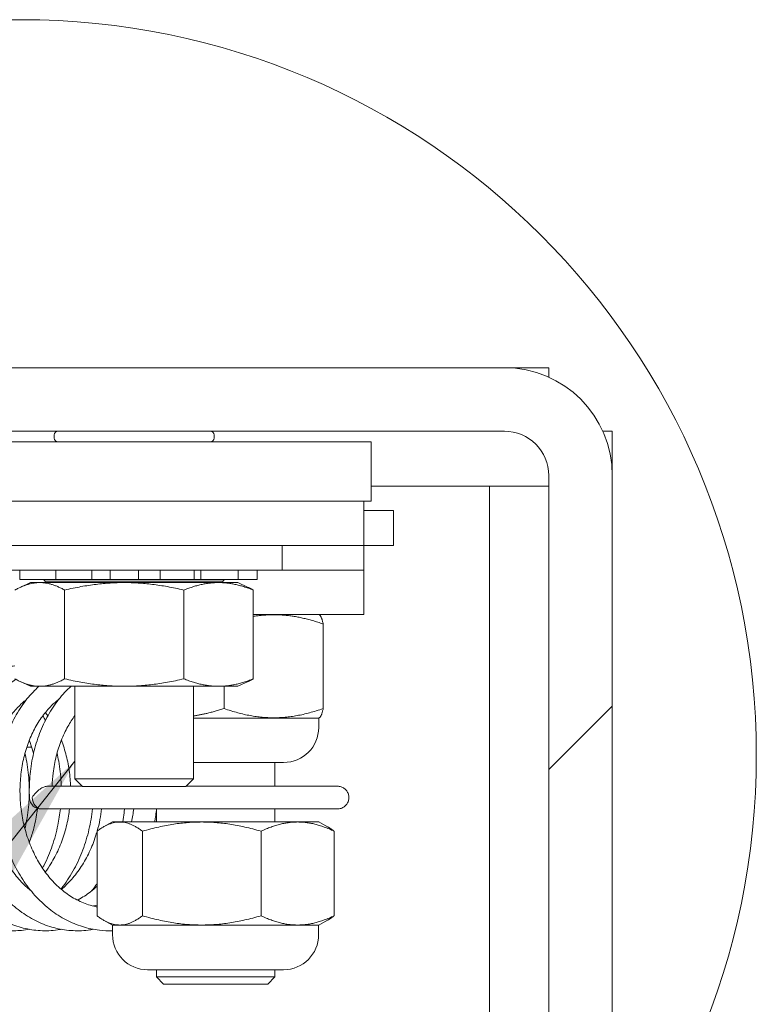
# Model space of a CAD drawing. Header units: inches. Extents: x 15 to 411, y 12 to 253.
# Tile 63 of 88: x 393 to 406, y 66 to 84. Entities that reach past the tile are written whole.
import ezdxf

# ---------------------------------------------------------------- set-up
doc = ezdxf.new("R2010")
doc.units = ezdxf.units.IN
doc.header["$LTSCALE"] = 25
doc.header["$MEASUREMENT"] = 0
doc.layers.get('0').update_dxf_attribs({"lineweight": 0})
for name, color, linetype, lineweight in [('Detail Boundary (ANSI)', 7, 'Continuous', 5), ('Hatch (ANSI)', 7, 'Continuous', 5), ('Symbol (ANSI)', 7, 'Continuous', 5), ('Visible (ANSI)', 7, 'Continuous', 5)]:
    doc.layers.add(name, color=color, linetype=linetype, lineweight=lineweight)
doc.styles.add('ROMANS', font='tahoma.ttf')
doc.dimstyles.new('Default (ANSI)$7', dxfattribs={"dimscale": 25, "dimtxt": 0.07, "dimasz": 0.098425, "dimexe": 0.125, "dimexo": 0.0625, "dimgap": 0.031496, "dimtad": 0, "dimtih": 1, "dimtoh": 1, "dimrnd": 1e-08, "dimzin": 0, "dimdsep": 46, "dimtxsty": 'ROMANS', "dimblk": 'Filled-1', "dimcen": 0.09, "dimdle": 0.393701, "dimclrd": 256, "dimclre": 256, "dimclrt": 256, "dimadec": 0, "dimazin": 0, "dimtfac": 0.928571, "dimtofl": 0, "dimtmove": 0, "dimatfit": 3, "dimfxl": 0, "dimtolj": 1, "dimtzin": 0, "dimlwd": -1, "dimlwe": -1, "dimarcsym": 0})

# ---------------------------------------------------------------- blocks, each defined once
blk = doc.blocks.new('2dTransSymbol1')
at = {"layer": 'Detail Boundary (ANSI)'}
blk.add_circle((15.71051, 2.83423), 0.51744, dxfattribs=at)
blk = doc.blocks.new('Filled-1')
at = {"color": 0}
for p, q in [((0, 0), (-1, 0.1786)), ((-1, 0.1786), (-1, -0.1786)), ((-1, 0), (0, 0)), ((-1, -0.1786), (0, 0))]:
    blk.add_line(p, q, dxfattribs=at)
at = {"color": 0, "flags": 128}
blk.add_lwpolyline([(-1, -0.1786), (0, 0)], dxfattribs=at)
at = {"color": 0}
blk.add_solid([(-1, -0.1786), (0, 0), (-1, 0.1786), (-1, -0.1786)], dxfattribs=at)

msp = doc.modelspace()

# ---------------------------------------------------------------- hatches: boundary and pattern name
at = {"layer": 'Hatch (ANSI)'}
h = msp.add_hatch(dxfattribs=at)
h.set_pattern_fill('ANSI31', color=256, scale=208.33, style=0)
edge = h.paths.add_edge_path()
edge.add_ellipse((392.76283, 70.85582), major_axis=(-11.61393, 5.6971), ratio=1, start_angle=354.345118, end_angle=360)
edge.add_line((381.14891, 76.55292), (401.26835, 76.55292))
edge.add_ellipse((401.26835, 75.77167), major_axis=(0, 0.78125), ratio=1, start_angle=270, end_angle=360, ccw=False)
edge.add_line((402.0496, 75.77167), (402.0496, 61.85047))
edge.add_ellipse((392.76283, 70.85582), major_axis=(10.40343, -7.68823), ratio=1, start_angle=352.346148, end_angle=360)
edge.add_line((403.16626, 63.16758), (403.16626, 75.77167))
edge.add_ellipse((401.26835, 75.77167), major_axis=(1.89792, 0), ratio=1, start_angle=0, end_angle=90)
edge.add_line((401.26835, 77.66958), (381.7668, 77.66958))

# ---------------------------------------------------------------- linework, layer by layer
at = {"layer": 'Visible (ANSI)'}
for p, q in [((401.26835, 77.66958), (381.7668, 77.66958)), ((401.26835, 77.66958), (402.0496, 77.66958)), ((402.0496, 77.66958), (402.0496, 77.50133)), ((381.14891, 76.55292), (401.26835, 76.55292)), ((393.35376, 76.43208), (393.35376, 76.48625)), ((396.1621, 76.43208), (396.1621, 76.48625)), ((402.99801, 76.55292), (403.16626, 76.55292)), ((403.16626, 76.55292), (403.16626, 75.77167)), ((398.9246, 76.36542), (384.34126, 76.36542)), ((398.9246, 76.36542), (398.9246, 75.32375)), ((402.0496, 75.77167), (402.0496, 61.85047)), ((403.16626, 63.16758), (403.16626, 75.77167)), ((398.9246, 75.58625), (400.74751, 75.58625)), ((400.74751, 75.58625), (401.00793, 75.58625)), ((401.00793, 60.88793), (401.00793, 75.58625)), ((402.0496, 75.58625), (401.00793, 75.58625)), ((384.34126, 75.32375), (398.9246, 75.32375)), ((398.79543, 75.32375), (385.12335, 75.32375)), ((398.79543, 75.32375), (398.79543, 74.5425)), ((398.79543, 75.15917), (399.31626, 75.15917)), ((399.31626, 75.15917), (399.31626, 74.5425)), ((385.12335, 74.5425), (398.79543, 74.5425)), ((397.3621, 74.5425), (397.3621, 74.10917)), ((398.79543, 74.5425), (399.31626, 74.5425)), ((398.79543, 74.5425), (398.79543, 74.10917)), ((397.3621, 74.10917), (392.15376, 74.10917)), ((392.74545, 74.10917), (392.74545, 73.9425)), ((393.37904, 74.10917), (393.37904, 73.9425)), ((394.015, 74.10917), (394.015, 73.9425)), ((394.33744, 74.10917), (394.33744, 73.9425)), ((394.83269, 74.10917), (394.83269, 73.9425)), ((395.21328, 73.9425), (395.21328, 74.10917)), ((395.81093, 74.10917), (395.81093, 73.9425)), ((395.92809, 73.9425), (395.92809, 74.10917)), ((396.58917, 74.10917), (396.58917, 73.9425)), ((396.92138, 74.10917), (396.92138, 73.9425)), ((397.3621, 74.10917), (398.79543, 74.10917)), ((398.79543, 74.10917), (398.79543, 73.32792)), ((392.74517, 73.9425), (392.74545, 73.9425)), ((392.76046, 73.9425), (392.74545, 73.9425)), ((392.93501, 73.88917), (392.75408, 73.8048)), ((392.76046, 73.9425), (392.81231, 73.9425)), ((393.03308, 73.9425), (392.81231, 73.9425)), ((396.58085, 73.88917), (392.93501, 73.88917)), ((393.03308, 73.9425), (393.37904, 73.9425)), ((393.19551, 73.91133), (393.16663, 73.9425)), ((396.32035, 73.91133), (393.19551, 73.91133)), ((393.19551, 73.88917), (393.19551, 73.91133)), ((393.44893, 73.9425), (393.37904, 73.9425)), ((393.44893, 73.9425), (393.5507, 73.9425)), ((393.78317, 73.9425), (393.5507, 73.9425)), ((393.78317, 73.9425), (394.015, 73.9425)), ((394.33744, 73.9425), (394.015, 73.9425)), ((394.48814, 73.9425), (394.33744, 73.9425)), ((394.48814, 73.9425), (394.61257, 73.9425)), ((394.79443, 73.9425), (394.61257, 73.9425)), ((394.79443, 73.9425), (394.83269, 73.9425)), ((395.21328, 73.9425), (394.83269, 73.9425)), ((395.21328, 73.9425), (395.37886, 73.9425)), ((395.59964, 73.9425), (395.37886, 73.9425)), ((395.59964, 73.9425), (395.71339, 73.9425)), ((395.81093, 73.9425), (395.71339, 73.9425)), ((395.92809, 73.9425), (395.81093, 73.9425)), ((395.92809, 73.9425), (396.25314, 73.9425)), ((396.48561, 73.9425), (396.25314, 73.9425)), ((396.32035, 73.91133), (396.34923, 73.9425)), ((396.32035, 73.88917), (396.32035, 73.91133)), ((396.48561, 73.9425), (396.55819, 73.9425)), ((396.58917, 73.9425), (396.55819, 73.9425)), ((396.58085, 73.88917), (396.76178, 73.8048)), ((396.58917, 73.9425), (396.72678, 73.9425)), ((396.90864, 73.9425), (396.72678, 73.9425)), ((396.90864, 73.9425), (396.92062, 73.9425)), ((396.92138, 73.9425), (396.92062, 73.9425)), ((393.53535, 73.75741), (393.53535, 72.19592)), ((395.63113, 73.75741), (395.63113, 72.19592)), ((396.85371, 73.75741), (396.85371, 72.19592)), ((398.79543, 73.32792), (396.85371, 73.32792)), ((398.00497, 73.32792), (398.0187, 73.31999)), ((398.08363, 73.1599), (398.08363, 71.67307)), ((392.93501, 72.06417), (392.75408, 72.14854)), ((396.58085, 72.06417), (392.93501, 72.06417)), ((393.71626, 70.43375), (393.71626, 72.06417)), ((395.7996, 70.43375), (395.7996, 72.06417)), ((396.33921, 72.06417), (396.33921, 71.67296)), ((396.58085, 72.06417), (396.76178, 72.14854)), ((395.7996, 71.505), (398.0049, 71.505)), ((398.00311, 71.34042), (398.00311, 71.505)), ((398.0049, 71.505), (398.0187, 71.51297)), ((392.94126, 70.9925), (392.8696, 70.9925)), ((392.94126, 70.9925), (392.95354, 71.00478)), ((397.38644, 70.72375), (395.7996, 70.72375)), ((397.23293, 70.72375), (397.23293, 70.30667)), ((393.71626, 70.43375), (395.7996, 70.43375)), ((393.8471, 70.30292), (393.71626, 70.43375)), ((395.66876, 70.30292), (395.7996, 70.43375)), ((393.2385, 70.30667), (393.84334, 70.30667)), ((395.66876, 70.30292), (393.8471, 70.30292)), ((395.67251, 70.30667), (398.33436, 70.30667)), ((393.12518, 69.9075), (394.56049, 69.9075)), ((398.33436, 69.9075), (394.56049, 69.9075)), ((395.1496, 69.9075), (395.1496, 69.68208)), ((397.23293, 69.9075), (397.23293, 69.68208)), ((394.3769, 69.68208), (394.22029, 69.59166)), ((398.00432, 69.68208), (394.3769, 69.68208)), ((398.00432, 69.68208), (398.16093, 69.59166)), ((394.10479, 69.51406), (394.10479, 68.02723)), ((394.90335, 69.51406), (394.90335, 68.02723)), ((396.98931, 69.51417), (396.98931, 68.02712)), ((398.27643, 69.51406), (398.27643, 68.02723)), ((394.37698, 67.85917), (394.22029, 67.94963)), ((398.00424, 67.85917), (398.16093, 67.94963)), ((394.37698, 67.85917), (398.00424, 67.85917)), ((394.3775, 67.69458), (394.3775, 67.85917)), ((398.0025, 67.69458), (398.0025, 67.85917)), ((397.38584, 67.07792), (394.99417, 67.07792)), ((395.1496, 67.07792), (395.1496, 66.95083)), ((397.23293, 67.07792), (397.23293, 66.95083)), ((395.1496, 66.95083), (397.23293, 66.95083)), ((395.2746, 66.82583), (395.1496, 66.95083)), ((397.10793, 66.82583), (397.23293, 66.95083)), ((397.10793, 66.82583), (395.2746, 66.82583))]:
    msp.add_line(p, q, dxfattribs=at)
for centre, radius, start, end in [((401.26835, 75.77167), 1.89792, 0, 90), ((393.42043, 76.48625), 0.06667, 90, 180), ((393.42043, 76.43208), 0.06667, 180, 270), ((396.09543, 76.48625), 0.06667, 0, 90), ((396.09543, 76.43208), 0.06667, 270, 0), ((401.26835, 75.77167), 0.78125, 0, 90), ((397.38644, 71.34042), 0.61667, 270, 0), ((393.11682, 70.10708), 0.2, 182.398137, 273.689627), ((394.99417, 67.69458), 0.61667, 180, 270), ((397.38584, 67.69458), 0.61667, 270, 0)]:
    msp.add_arc(centre, radius, start, end, dxfattribs=at)
msp.add_ellipse((393.11682, 70.10708), major_axis=(0.01976, -0.19902), ratio=0.75882986, start_param=4.63718499, end_param=6.20798132, dxfattribs=at)
for points, weights in [([(392.66215, 73.75741), (393.09875, 74.00286), (393.53535, 73.75741)], [1, 1.15470053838, 1]), ([(393.53535, 73.75741), (394.58324, 74.00286), (395.63113, 73.75741)], [1, 1.15470053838, 1]), ([(395.63113, 73.75741), (396.24242, 74.00286), (396.85371, 73.75741)], [1, 1.15470053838, 1]), ([(396.85371, 73.75741), (396.80661, 73.78389), (396.76178, 73.8048)], [1, 1.01466635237, 1.02655182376]), ([(398.08363, 73.1599), (397.43284, 73.38665), (396.85371, 73.29371)], [1.00016403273, 1.11129842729, 1.06289167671]), ([(398.0187, 73.31999), (398.04888, 73.30257), (398.08363, 73.1599)], [1.07614056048, 1.06731758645, 1.00016401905]), ([(393.53535, 72.19592), (393.09875, 71.95048), (392.66215, 72.19592)], [1, 1.15470053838, 1]), ([(395.63113, 72.19592), (394.58324, 71.95048), (393.53535, 72.19592)], [1, 1.15470053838, 1]), ([(396.85371, 72.19592), (396.24242, 71.95048), (395.63113, 72.19592)], [1, 1.15470053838, 1]), ([(396.76178, 72.14854), (396.80661, 72.16944), (396.85371, 72.19592)], [1.02655182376, 1.01466635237, 1]), ([(395.7996, 71.54205), (396.05404, 71.58139), (396.33921, 71.67296)], [1.06147642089, 1.04228545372, 1.000192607]), ([(396.33921, 71.67296), (397.21138, 71.36915), (398.08363, 71.67307)], [1.000192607, 1.15494702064, 1.00014444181]), ([(398.08363, 71.67307), (398.04888, 71.53039), (398.0187, 71.51297)], [1.00014442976, 1.06729668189, 1.07611948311]), ([(394.90335, 69.51406), (394.50407, 69.81769), (394.10479, 69.51406)], [1.00016401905, 1.15478620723, 1.00016399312]), ([(396.98931, 69.51417), (395.94638, 69.81798), (394.90335, 69.51406)], [1.00021219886, 1.15496964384, 1.00016403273]), ([(398.27643, 69.51406), (397.63284, 69.81798), (396.98931, 69.51417)], [1.00016403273, 1.15496964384, 1.00021219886]), ([(398.16093, 69.59166), (398.21677, 69.55942), (398.27643, 69.51406)], [1.03560433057, 1.02057980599, 1.00016401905]), ([(394.10479, 68.02723), (394.50407, 67.72361), (394.90335, 68.02723)], [1.00014440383, 1.1547635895, 1.00014442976]), ([(394.90335, 68.02723), (395.94638, 67.72332), (396.98931, 68.02712)], [1.00014444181, 1.15494702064, 1.000192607]), ([(396.98931, 68.02712), (397.63284, 67.72332), (398.27643, 68.02723)], [1.000192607, 1.15494702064, 1.00014444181]), ([(398.27643, 68.02723), (398.21677, 67.98187), (398.16093, 67.94963)], [1.00014442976, 1.02055981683, 1.03558404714])]:
    msp.add_rational_spline(points, weights, degree=2, dxfattribs=at)
for points, knots in [([(392.91361, 67.78864), (392.82462, 67.77259), (392.73459, 67.76413), (392.54385, 67.76256), (392.44314, 67.77139), (392.24392, 67.80808), (392.14544, 67.83602), (391.95253, 67.91043), (391.85817, 67.95711), (391.67559, 68.06828), (391.5875, 68.13303), (391.41977, 68.27904), (391.34029, 68.36055), (391.19206, 68.53813), (391.12345, 68.63437), (390.99892, 68.83888), (390.9431, 68.94723), (390.84561, 69.17304), (390.80401, 69.29053), (390.73594, 69.53149), (390.7095, 69.65497), (390.6723, 69.90473), (390.66154, 70.031), (390.65586, 70.28315), (390.66092, 70.40902), (390.68668, 70.65721), (390.70737, 70.77952), (390.76383, 71.01746), (390.79959, 71.13311), (390.88531, 71.35467), (390.93524, 71.46061), (391.04799, 71.65979), (391.11075, 71.7531), (391.24734, 71.92421), (391.32105, 72.00216), (391.47711, 72.14018), (391.5593, 72.20051), (391.7294, 72.30171), (391.81715, 72.34299), (391.9955, 72.40559), (392.08597, 72.42736), (392.26738, 72.45138), (392.35828, 72.45394), (392.51001, 72.44241), (392.57113, 72.4334), (392.63155, 72.42017)], [23.41812477, 23.41812477, 23.41812477, 23.41812477, 23.55536294, 23.55536294, 23.70871935, 23.70871935, 23.86275287, 23.86275287, 24.01868971, 24.01868971, 24.17711493, 24.17711493, 24.33791549, 24.33791549, 24.50053099, 24.50053099, 24.66430024, 24.66430024, 24.82869194, 24.82869194, 24.99337049, 24.99337049, 25.15816226, 25.15816226, 25.32299007, 25.32299007, 25.48780419, 25.48780419, 25.6525084, 25.6525084, 25.81686808, 25.81686808, 25.9803969, 25.9803969, 26.14226804, 26.14226804, 26.30139742, 26.30139742, 26.45688494, 26.45688494, 26.6087073, 26.6087073, 26.7580919, 26.7580919, 26.85953716, 26.85953716, 26.85953716, 26.85953716]), ([(393.47772, 67.78865), (393.4675, 67.7868), (393.45727, 67.78506), (393.347, 67.76737), (393.2458, 67.7609), (393.0442, 67.76739), (392.94381, 67.78028), (392.74561, 67.82498), (392.64784, 67.85692), (392.45676, 67.93919), (392.36353, 67.98976), (392.1837, 68.10849), (392.09723, 68.1769), (391.93324, 68.32991), (391.85587, 68.41471), (391.71232, 68.59841), (391.64626, 68.69744), (391.5272, 68.90693), (391.47427, 69.01747), (391.38283, 69.247), (391.34437, 69.36602), (391.28272, 69.60937), (391.25956, 69.73371), (391.22898, 69.9845), (391.22157, 70.11096), (391.22255, 70.3628), (391.23094, 70.48818), (391.26327, 70.73472), (391.28719, 70.85588), (391.34997, 71.09087), (391.38881, 71.20472), (391.48046, 71.42205), (391.53322, 71.52556), (391.65131, 71.71928), (391.71656, 71.80956), (391.85766, 71.97407), (391.93338, 72.04847), (392.09289, 72.17896), (392.1765, 72.23536), (392.34882, 72.3285), (392.43737, 72.36566), (392.57232, 72.40659), (392.61706, 72.41772), (392.66215, 72.42649)], [17.13493534, 17.13493534, 17.13493534, 17.13493534, 17.15069282, 17.15069282, 17.3045683, 17.3045683, 17.45794494, 17.45794494, 17.61229577, 17.61229577, 17.76873423, 17.76873423, 17.92769056, 17.92769056, 18.0889292, 18.0889292, 18.25184122, 18.25184122, 18.41577959, 18.41577959, 18.58025346, 18.58025346, 18.74496609, 18.74496609, 18.90976994, 18.90976994, 19.07459937, 19.07459937, 19.23940141, 19.23940141, 19.40405908, 19.40405908, 19.5682945, 19.5682945, 19.73155405, 19.73155405, 19.89293989, 19.89293989, 20.05135646, 20.05135646, 20.20603128, 20.20603128, 20.2814427, 20.2814427, 20.2814427, 20.2814427]), ([(394.04181, 67.78865), (394.01046, 67.78299), (393.97899, 67.77827), (393.84711, 67.76253), (393.74593, 67.76018), (393.54474, 67.77478), (393.44475, 67.79172), (393.24774, 67.84442), (393.15075, 67.88033), (392.96168, 67.97041), (392.86969, 68.02484), (392.69281, 68.15102), (392.60807, 68.22305), (392.44802, 68.38288), (392.37286, 68.47089), (392.23417, 68.66047), (392.17075, 68.76217), (392.05729, 68.9764), (392.00733, 69.08898), (391.92203, 69.32196), (391.88674, 69.44236), (391.83157, 69.68782), (391.81171, 69.81287), (391.78778, 70.06442), (391.78371, 70.19091), (391.79134, 70.44216), (391.80305, 70.56691), (391.8419, 70.81153), (391.86904, 70.9314), (391.93807, 71.16317), (391.97995, 71.27508), (392.0774, 71.48791), (392.13294, 71.58887), (392.25621, 71.77687), (392.32386, 71.864), (392.46927, 72.0217), (392.54689, 72.09245), (392.64444, 72.16609), (392.65999, 72.1774), (392.67569, 72.1884)], [10.85175581, 10.85175581, 10.85175581, 10.85175581, 10.90010348, 10.90010348, 11.05375084, 11.05375084, 11.20721532, 11.20721532, 11.3619343, 11.3619343, 11.51889346, 11.51889346, 11.67836923, 11.67836923, 11.84001753, 11.84001753, 12.00319654, 12.00319654, 12.16728207, 12.16728207, 12.33182509, 12.33182509, 12.49656546, 12.49656546, 12.6613787, 12.6613787, 12.82620767, 12.82620767, 12.99099274, 12.99099274, 13.15559194, 13.15559194, 13.31967875, 13.31967875, 13.48262861, 13.48262861, 13.64347841, 13.64347841, 13.67360563, 13.67360563, 13.67360563, 13.67360563]), ([(394.3775, 67.76425), (394.30023, 67.76163), (394.2228, 67.76468), (394.04552, 67.78473), (393.94601, 67.8057), (393.75035, 67.86636), (393.65424, 67.90623), (393.46738, 68.00407), (393.37672, 68.06231), (393.203, 68.19585), (393.12008, 68.27141), (392.96418, 68.43789), (392.89134, 68.529), (392.75768, 68.72425), (392.69698, 68.82849), (392.58925, 69.04718), (392.5423, 69.16168), (392.46322, 69.39782), (392.43114, 69.51947), (392.3825, 69.76675), (392.36596, 69.89237), (392.34869, 70.14438), (392.34796, 70.27077), (392.36224, 70.52114), (392.37724, 70.64512), (392.42257, 70.88754), (392.45289, 71.00599), (392.5281, 71.23426), (392.57296, 71.34411), (392.67612, 71.55218), (392.73436, 71.65045), (392.86265, 71.83249), (392.9326, 71.91637), (393.03254, 72.01709), (393.05777, 72.04108), (393.08354, 72.06417)], [4.6851449, 4.6851449, 4.6851449, 4.6851449, 4.80292505, 4.80292505, 4.95654332, 4.95654332, 5.11167535, 5.11167535, 5.26916715, 5.26916715, 5.42914576, 5.42914576, 5.59117392, 5.59117392, 5.75459157, 5.75459157, 5.91880424, 5.91880424, 6.08340502, 6.08340502, 6.24816785, 6.24816785, 6.41298817, 6.41298817, 6.57781428, 6.57781428, 6.74257644, 6.74257644, 6.90710305, 6.90710305, 7.07101366, 7.07101366, 7.23361023, 7.23361023, 7.28685317, 7.28685317, 7.28685317, 7.28685317]), ([(392.917, 70.09872), (392.91172, 70.22466), (392.91434, 70.35062), (392.93522, 70.59967), (392.95351, 70.72274), (393.00526, 70.96268), (393.03873, 71.07957), (393.12002, 71.30408), (393.16782, 71.41172), (393.27655, 71.61477), (393.33742, 71.71023), (393.47055, 71.88606), (393.54271, 71.96657), (393.62914, 72.04742), (393.63836, 72.05585), (393.64764, 72.06417)], [0, 0, 0, 0, 0.16459796, 0.16459796, 0.3294184, 0.3294184, 0.49415038, 0.49415038, 0.65858788, 0.65858788, 0.8222913, 0.8222913, 0.98448817, 0.98448817, 1.0036674, 1.0036674, 1.0036674, 1.0036674]), ([(392.94542, 68.46516), (392.92154, 68.48428), (392.89801, 68.50428), (392.8084, 68.58493), (392.74509, 68.65168), (392.6273, 68.79674), (392.57273, 68.87488), (392.47342, 69.04082), (392.42862, 69.12855), (392.34979, 69.31158), (392.31572, 69.40684), (392.25911, 69.60259), (392.23656, 69.70306), (392.20349, 69.90666), (392.19297, 70.00978), (392.18413, 70.21598), (392.18581, 70.31906), (392.20119, 70.52246), (392.21489, 70.62278), (392.25374, 70.81804), (392.27889, 70.91297), (392.33972, 71.09502), (392.37541, 71.18214), (392.45613, 71.34647), (392.50118, 71.42366), (392.59928, 71.56645), (392.65238, 71.63196), (392.75896, 71.7436), (392.81189, 71.79099), (392.86649, 71.83253)], [11.57143681, 11.57143681, 11.57143681, 11.57143681, 11.62682148, 11.62682148, 11.78581057, 11.78581057, 11.94288773, 11.94288773, 12.09892199, 12.09892199, 12.25446176, 12.25446176, 12.40980466, 12.40980466, 12.56508363, 12.56508363, 12.7203389, 12.7203389, 12.87557627, 12.87557627, 13.03082275, 13.03082275, 13.18619481, 13.18619481, 13.34199754, 13.34199754, 13.49887153, 13.49887153, 13.64040383, 13.64040383, 13.64040383, 13.64040383]), ([(394.10479, 68.18377), (394.09623, 68.18537), (394.08768, 68.18707), (393.99704, 68.20609), (393.9157, 68.23204), (393.7581, 68.3004), (393.68178, 68.34245), (393.53598, 68.44125), (393.4664, 68.49766), (393.33524, 68.62341), (393.27355, 68.69252), (393.1592, 68.84192), (393.10645, 68.92207), (393.01098, 69.09166), (392.9682, 69.18103), (392.89357, 69.36689), (392.86169, 69.46336), (392.80958, 69.66103), (392.78934, 69.76223), (392.76096, 69.96675), (392.75281, 70.07008), (392.74871, 70.27616), (392.75276, 70.37891), (392.7728, 70.58114), (392.78878, 70.68061), (392.83205, 70.87368), (392.85933, 70.96727), (392.92422, 71.14621), (392.96183, 71.23155), (393.04614, 71.39196), (393.09287, 71.46699), (393.19405, 71.60521), (393.24855, 71.66828), (393.34615, 71.76394), (393.38786, 71.80002), (393.43059, 71.83252)], [4.86170693, 4.86170693, 4.86170693, 4.86170693, 4.87929879, 4.87929879, 5.0482736, 5.0482736, 5.21346033, 5.21346033, 5.37480716, 5.37480716, 5.53334044, 5.53334044, 5.69015681, 5.69015681, 5.84606083, 5.84606083, 6.0015452, 6.0015452, 6.15686903, 6.15686903, 6.31214207, 6.31214207, 6.46739355, 6.46739355, 6.62262887, 6.62262887, 6.77788644, 6.77788644, 6.9333104, 6.9333104, 7.08925798, 7.08925798, 7.24645654, 7.24645654, 7.35721095, 7.35721095, 7.35721095, 7.35721095]), ([(393.31562, 70.30667), (393.31807, 70.38479), (393.32402, 70.46241), (393.34574, 70.63934), (393.36399, 70.73787), (393.41161, 70.92856), (393.44099, 71.02072), (393.50985, 71.19637), (393.54934, 71.27985), (393.63113, 71.42549), (393.67235, 71.48901), (393.71626, 71.54787)], [0.096165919, 0.096165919, 0.096165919, 0.096165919, 0.214447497, 0.214447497, 0.369682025, 0.369682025, 0.524955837, 0.524955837, 0.680444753, 0.680444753, 0.815218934, 0.815218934, 0.815218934, 0.815218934]), ([(392.9136, 71.11435), (392.92376, 71.08867), (392.93348, 71.06261), (392.95983, 70.98764), (392.97538, 70.93789), (392.98935, 70.88715)], [34.029100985, 34.029100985, 34.029100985, 34.029100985, 34.074633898, 34.074633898, 34.158362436, 34.158362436, 34.158362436, 34.158362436]), ([(393.47771, 71.11435), (393.49462, 71.07158), (393.51034, 71.02777), (393.55441, 70.89139), (393.57873, 70.79588), (393.61582, 70.59974), (393.62861, 70.49911), (393.63737, 70.36713), (393.63885, 70.33694), (393.63979, 70.30667)], [27.745914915, 27.745914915, 27.745914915, 27.745914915, 27.821743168, 27.821743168, 27.977098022, 27.977098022, 28.132341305, 28.132341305, 28.178168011, 28.178168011, 28.178168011, 28.178168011]), ([(392.83785, 70.88715), (392.84278, 70.86599), (392.84747, 70.84473), (392.87698, 70.70311), (392.89442, 70.57985), (392.91365, 70.33039), (392.91542, 70.20417), (392.90313, 69.95196), (392.88907, 69.82596), (392.85853, 69.65246), (392.84864, 69.60354), (392.83755, 69.55497)], [40.49089014, 40.49089014, 40.49089014, 40.49089014, 40.520139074, 40.520139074, 40.684879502, 40.684879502, 40.849701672, 40.849701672, 41.014525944, 41.014525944, 41.079743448, 41.079743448, 41.079743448, 41.079743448]), ([(393.40196, 70.88715), (393.41274, 70.84085), (393.42238, 70.79405), (393.45271, 70.62538), (393.46688, 70.50123), (393.47434, 70.3529), (393.47523, 70.3298), (393.47586, 70.30667)], [34.207704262, 34.207704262, 34.207704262, 34.207704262, 34.271715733, 34.271715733, 34.436484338, 34.436484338, 34.466821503, 34.466821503, 34.466821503, 34.466821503]), ([(392.96474, 70.10708), (392.96497, 70.10748), (392.96521, 70.10788), (392.98189, 70.13617), (393.00289, 70.1642), (393.04993, 70.21413), (393.07556, 70.23663), (393.12426, 70.26993), (393.14641, 70.28228), (393.18697, 70.29862), (393.20499, 70.30362), (393.22772, 70.30633), (393.23321, 70.30667), (393.2385, 70.30667)], [-0.271345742, -0.271345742, -0.271345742, -0.271345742, -0.27073496, -0.27073496, -0.227977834, -0.227977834, -0.18932076, -0.18932076, -0.160366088, -0.160366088, -0.136892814, -0.136892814, -0.129065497, -0.129065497, -0.129065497, -0.129065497]), ([(398.33436, 70.30667), (398.3553, 70.30667), (398.37624, 70.30336), (398.41608, 70.29044), (398.43497, 70.28084), (398.46886, 70.25627), (398.48385, 70.24131), (398.50847, 70.20749), (398.5181, 70.18864), (398.53104, 70.14888), (398.53436, 70.12798), (398.53436, 70.10708)], [1.57079633, 1.57079633, 1.57079633, 1.57079633, 1.88495559, 1.88495559, 2.19911486, 2.19911486, 2.51327412, 2.51327412, 2.82743339, 2.82743339, 3.14159265, 3.14159265, 3.14159265, 3.14159265]), ([(398.53436, 70.10708), (398.53436, 70.08618), (398.53104, 70.06529), (398.5181, 70.02553), (398.50847, 70.00668), (398.48385, 69.97286), (398.46886, 69.9579), (398.43497, 69.93333), (398.41608, 69.92373), (398.37624, 69.91081), (398.3553, 69.9075), (398.33436, 69.9075)], [-3.14159265, -3.14159265, -3.14159265, -3.14159265, -2.82743339, -2.82743339, -2.51327412, -2.51327412, -2.19911486, -2.19911486, -1.88495559, -1.88495559, -1.57079633, -1.57079633, -1.57079633, -1.57079633]), ([(393.05865, 69.91573), (393.05569, 69.89074), (393.05236, 69.8658), (393.03356, 69.73886), (393.01242, 69.63798), (392.96486, 69.46416), (392.94083, 69.3902), (392.9136, 69.31827)], [34.657947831, 34.657947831, 34.657947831, 34.657947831, 34.695777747, 34.695777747, 34.851053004, 34.851053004, 34.970117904, 34.970117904, 34.970117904, 34.970117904]), ([(393.46023, 69.9075), (393.45015, 69.81202), (393.43551, 69.71702), (393.39123, 69.49969), (393.35829, 69.37822), (393.27745, 69.14246), (393.22958, 69.02817), (393.16547, 68.90059), (393.15609, 68.88245), (393.14652, 68.86446)], [34.640920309, 34.640920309, 34.640920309, 34.640920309, 34.766130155, 34.766130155, 34.930887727, 34.930887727, 35.095474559, 35.095474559, 35.123000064, 35.123000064, 35.123000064, 35.123000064]), ([(393.62176, 69.9075), (393.61662, 69.86529), (393.61045, 69.82324), (393.58581, 69.67987), (393.56237, 69.57975), (393.50406, 69.38499), (393.4692, 69.29034), (393.38895, 69.10889), (393.34356, 69.02209), (393.26262, 68.88982), (393.22993, 68.84122), (393.19565, 68.79478)], [28.378917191, 28.378917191, 28.378917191, 28.378917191, 28.442836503, 28.442836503, 28.59811817, 28.59811817, 28.753469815, 28.753469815, 28.909033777, 28.909033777, 29.005251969, 29.005251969, 29.005251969, 29.005251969]), ([(394.02433, 69.9075), (394.01145, 69.7855), (393.99113, 69.66427), (393.93509, 69.42269), (393.89893, 69.30247), (393.81184, 69.06989), (393.76093, 68.95751), (393.64542, 68.74363), (393.58086, 68.6421), (393.49732, 68.53016), (393.48441, 68.51335), (393.47131, 68.49676)], [28.357734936, 28.357734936, 28.357734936, 28.357734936, 28.517731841, 28.517731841, 28.682465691, 28.682465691, 28.846991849, 28.846991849, 29.011039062, 29.011039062, 29.040460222, 29.040460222, 29.040460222, 29.040460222]), ([(394.18587, 69.9075), (394.17829, 69.84533), (394.16848, 69.78348), (394.14283, 69.65248), (394.12631, 69.58351), (394.10707, 69.51579)], [22.095731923, 22.095731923, 22.095731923, 22.095731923, 22.189896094, 22.189896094, 22.297236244, 22.297236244, 22.297236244, 22.297236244]), ([(394.58844, 69.9075), (394.58602, 69.88464), (394.58335, 69.8618), (394.57365, 69.78647), (394.5655, 69.73412), (394.55598, 69.68208)], [22.0745496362, 22.0745496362, 22.0745496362, 22.0745496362, 22.1045292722, 22.1045292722, 22.1736250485, 22.1736250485, 22.1736250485, 22.1736250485]), ([(395.1496, 69.88076), (395.14496, 69.84033), (395.13951, 69.79999), (395.1292, 69.73383), (395.12482, 69.70792), (395.12009, 69.68208)], [15.8030577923, 15.8030577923, 15.8030577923, 15.8030577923, 15.8561366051, 15.8561366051, 15.8904396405, 15.8904396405, 15.8904396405, 15.8904396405]), ([(394.10479, 69.50784), (394.09686, 69.48028), (394.08848, 69.45293), (394.04828, 69.32951), (394.01129, 69.23622), (393.92699, 69.05789), (393.87966, 68.97287), (393.77586, 68.81307), (393.71936, 68.73834), (393.60178, 68.60449), (393.54104, 68.54482), (393.47771, 68.49133)], [22.301438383, 22.301438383, 22.301438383, 22.301438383, 22.345185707, 22.345185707, 22.500563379, 22.500563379, 22.656198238, 22.656198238, 22.812443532, 22.812443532, 22.961318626, 22.961318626, 22.961318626, 22.961318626]), ([(394.10479, 68.54737), (394.0678, 68.51273), (394.02977, 68.48026), (393.92131, 68.39609), (393.84897, 68.34939), (393.76979, 68.30774), (393.76478, 68.30514), (393.75976, 68.30258)], [16.628072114, 16.628072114, 16.628072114, 16.628072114, 16.717622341, 16.717622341, 16.877791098, 16.877791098, 16.88859355, 16.88859355, 16.88859355, 16.88859355]), ([(394.10479, 68.58924), (394.08019, 68.5547), (394.05477, 68.52098), (394.02243, 68.48043), (394.01623, 68.47277), (394.01, 68.46515)], [22.7038691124, 22.7038691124, 22.7038691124, 22.7038691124, 22.7623820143, 22.7623820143, 22.7761185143, 22.7761185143, 22.7761185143, 22.7761185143]), ([(394.10479, 68.21437), (394.08987, 68.20991), (394.07492, 68.20573), (394.0539, 68.20029), (394.04786, 68.19878), (394.04181, 68.19731)], [10.7595434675, 10.7595434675, 10.7595434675, 10.7595434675, 10.7905396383, 10.7905396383, 10.8030201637, 10.8030201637, 10.8030201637, 10.8030201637])]:
    msp.add_open_spline(points, degree=3, knots=knots, dxfattribs=at)
for points in [[(393.15104, 71.54637), (393.16641, 71.51875), (393.18129, 71.49068), (393.19566, 71.46217)], [(393.19565, 71.60358), (393.21081, 71.58503), (393.22569, 71.56595), (393.24027, 71.54637)], [(393.71514, 71.54637), (393.71552, 71.5457), (393.71589, 71.54502), (393.71626, 71.54435)], [(394.74997, 69.9075), (394.74073, 69.83169), (394.72818, 69.75637), (394.7124, 69.68208)], [(392.9136, 68.5049), (392.91148, 68.50218), (392.90934, 68.49947), (392.90721, 68.49676)], [(392.92, 68.49676), (392.91787, 68.49494), (392.91574, 68.49313), (392.9136, 68.49133)]]:
    msp.add_open_spline(points, degree=3, dxfattribs=at)

# ---------------------------------------------------------------- block references
at = {"xscale": 25, "yscale": 25, "zscale": 25}
msp.add_blockref('2dTransSymbol1', (0, 0), dxfattribs=at)

# ---------------------------------------------------------------- leaders
at = {"layer": 'Symbol (ANSI)'}
msp.add_leader([(393.71626, 70.74525), (383.92465, 58.46882), (381.46402, 58.46882)], dimstyle='Default (ANSI)$7', override={"dimtad": 0}, dxfattribs=at)

doc.saveas('drawing.dxf')
